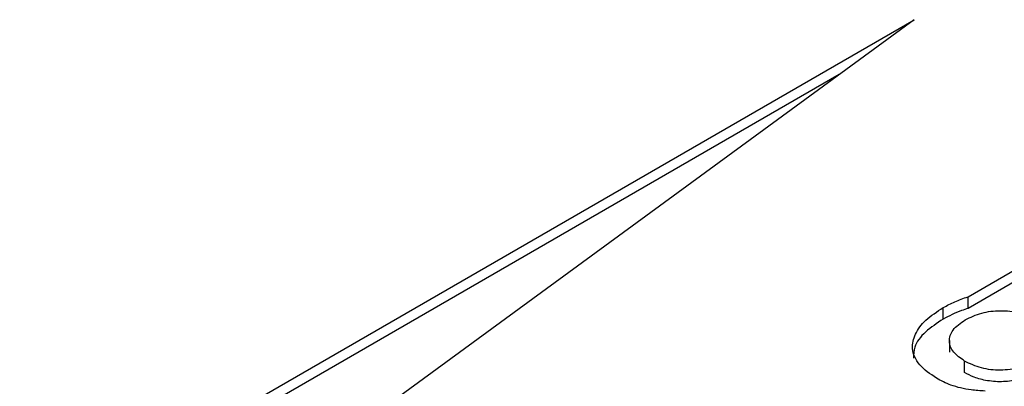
# Model space of a CAD drawing. Header units: millimetres. Extents: x 0 to 420, y 0 to 297.
# Tile 41 of 138: x 84.452 to 85.147, y 50.834 to 51.093. Entities that reach past the tile are written whole.
import ezdxf

# ---------------------------------------------------------------- set-up
doc = ezdxf.new("R2010")
doc.units = ezdxf.units.MM

msp = doc.modelspace()

# ---------------------------------------------------------------- linework, layer by layer
at = {"color": 7, "linetype": 'Continuous', "lineweight": 25}
for p, q in [((85.08354, 51.09273), (84.45155, 50.63051)), ((84.48973, 50.74993), (85.08354, 51.09273)), ((85.03054, 51.05397), (84.48973, 50.74176)), ((85.1217, 50.89693), (85.16411, 50.92141)), ((85.16411, 50.91324), (85.1217, 50.88876)), ((85.1217, 50.88876), (85.1217, 50.89693)), ((85.10424, 50.8812), (85.10424, 50.88937)), ((85.10852, 50.866), (85.10852, 50.85783)), ((85.11924, 50.84342), (85.11924, 50.85158))]:
    msp.add_line(p, q, dxfattribs=at)
for points, knots in [([(85.10424, 50.88937), (85.10689, 50.89079), (85.11089, 50.89293), (85.11687, 50.89535), (85.12009, 50.8964), (85.1217, 50.89693)], [0, 0, 0, 0, 0.494525, 0.746491, 1, 1, 1, 1]), ([(85.09934, 50.83946), (85.09494, 50.84248), (85.08613, 50.84853), (85.08142, 50.85988), (85.08376, 50.87084), (85.09128, 50.88095), (85.09983, 50.8865), (85.10424, 50.88937)], [0, 0, 0, 0, 0.2094021, 0.4198812, 0.6033083, 0.7953024, 1, 1, 1, 1]), ([(85.1217, 50.88876), (85.12013, 50.88825), (85.11619, 50.88697), (85.11026, 50.88448), (85.10626, 50.8823), (85.10424, 50.8812)], [0, 0, 0, 0, 0.246075, 0.620825, 1, 1, 1, 1]), ([(85.11965, 50.88063), (85.12337, 50.88246), (85.12883, 50.88515), (85.13782, 50.88684), (85.14459, 50.8873), (85.1514, 50.88694), (85.16047, 50.88527), (85.16604, 50.88261), (85.16983, 50.88079)], [0, 0, 0, 0, 0.257368, 0.377631, 0.498568, 0.618692, 0.740261, 1, 1, 1, 1]), ([(85.10424, 50.8812), (85.09981, 50.87829), (85.09093, 50.87245), (85.08338, 50.86271), (85.08316, 50.85624), (85.08307, 50.85367)], [0, 0, 0, 0, 0.375693, 0.753027, 1, 1, 1, 1]), ([(85.11924, 50.85158), (85.11639, 50.85361), (85.11073, 50.85763), (85.10812, 50.86425), (85.10884, 50.86956), (85.11158, 50.87507), (85.11639, 50.87838), (85.11965, 50.88063)], [0, 0, 0, 0, 0.239621, 0.476002, 0.605403, 0.732202, 1, 1, 1, 1]), ([(85.1697, 50.85174), (85.16594, 50.84989), (85.16044, 50.84718), (85.1514, 50.84546), (85.1446, 50.84499), (85.13775, 50.84535), (85.12859, 50.84699), (85.12304, 50.84972), (85.11924, 50.85158)], [0, 0, 0, 0, 0.258049, 0.378026, 0.498266, 0.619273, 0.739785, 1, 1, 1, 1]), ([(85.1697, 50.84358), (85.16593, 50.84174), (85.15923, 50.83847), (85.14678, 50.83664), (85.13557, 50.83729), (85.12617, 50.83983), (85.12142, 50.84229), (85.11924, 50.84342)], [0, 0, 0, 0, 0.2581, 0.459938, 0.662546, 0.845165, 1, 1, 1, 1]), ([(85.1337, 50.83033), (85.13039, 50.83057), (85.12202, 50.83118), (85.10967, 50.83395), (85.10262, 50.83771), (85.09934, 50.83946)], [0, 0, 0, 0, 0.259035, 0.654994, 1, 1, 1, 1])]:
    msp.add_open_spline(points, degree=3, knots=knots, dxfattribs=at)

doc.saveas('drawing.dxf')
